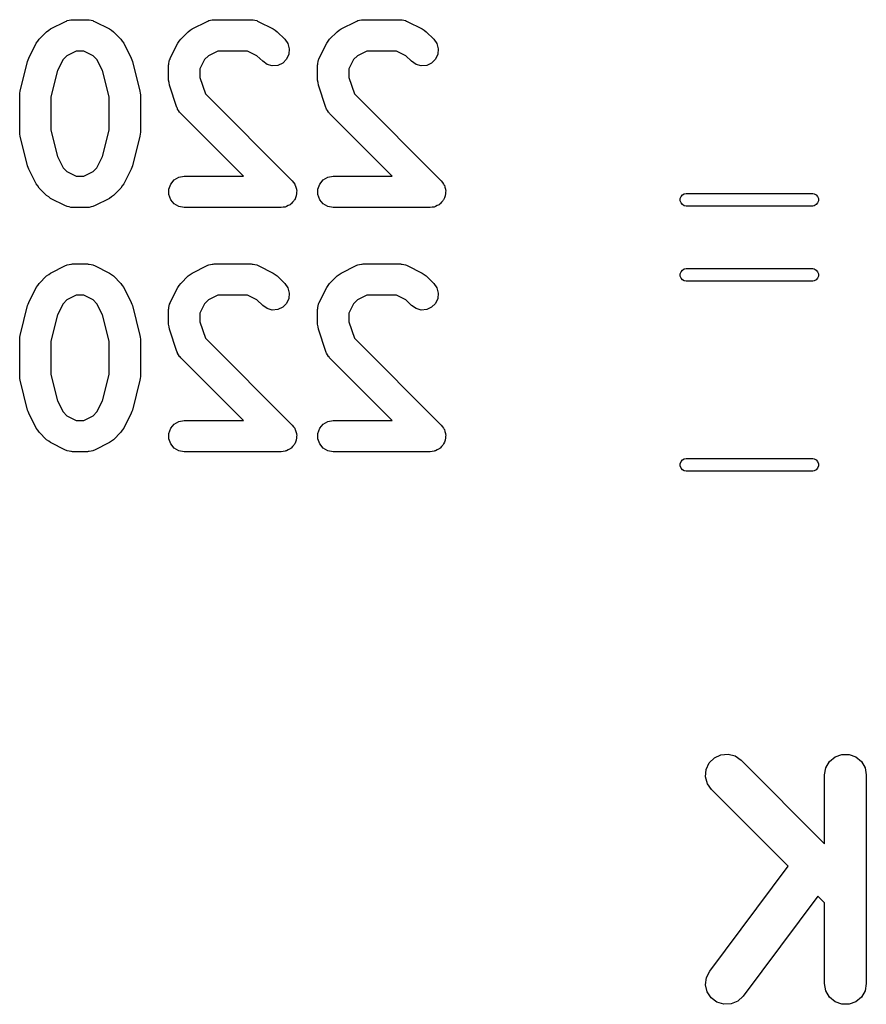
# Model space of a CAD drawing. Extents: x 81 to 161, y -172 to -32.
# Tile 25 of 32: x 128 to 136, y -100 to -91. Entities that reach past the tile are written whole.
import ezdxf

# ---------------------------------------------------------------- set-up
doc = ezdxf.new("R2010")
doc.units = 0
doc.header["$MEASUREMENT"] = 0
doc.layers.add('BLACK', color=7, linetype='CONTINUOUS')

msp = doc.modelspace()

# ---------------------------------------------------------------- linework, layer by layer
at = {"layer": 'BLACK', "linetype": 'CONTINUOUS'}
for p, q in [((128.141, -90.7619), (128.149, -90.7576)), ((128.149, -90.7576), (128.166, -90.7546)), ((128.166, -90.7546), (128.183, -90.7496)), ((128.183, -90.7496), (128.191, -90.7501)), ((128.191, -90.7501), (128.2, -90.7486)), ((128.2, -90.7486), (128.343, -90.7486)), ((128.343, -90.7486), (128.351, -90.7501)), ((128.351, -90.7501), (128.36, -90.7496)), ((128.36, -90.7496), (128.377, -90.7546)), ((128.377, -90.7546), (128.394, -90.7576)), ((128.394, -90.7576), (128.402, -90.7619)), ((129.498, -90.7619), (129.506, -90.7576)), ((129.506, -90.7576), (129.523, -90.7546)), ((129.523, -90.7546), (129.54, -90.7496)), ((129.54, -90.7496), (129.549, -90.7501)), ((129.549, -90.7501), (129.557, -90.7486)), ((129.557, -90.7486), (129.914, -90.7486)), ((129.914, -90.7486), (129.923, -90.7501)), ((129.923, -90.7501), (129.931, -90.7496)), ((129.931, -90.7496), (129.948, -90.7546)), ((129.948, -90.7546), (129.966, -90.7576)), ((129.966, -90.7576), (129.973, -90.7619)), ((130.927, -90.7619), (130.934, -90.7576)), ((130.934, -90.7576), (130.952, -90.7546)), ((130.952, -90.7546), (130.969, -90.7496)), ((130.969, -90.7496), (130.977, -90.7501)), ((130.977, -90.7501), (130.986, -90.7486)), ((130.986, -90.7486), (131.343, -90.7486)), ((131.343, -90.7486), (131.351, -90.7501)), ((131.351, -90.7501), (131.36, -90.7496)), ((131.36, -90.7496), (131.377, -90.7546)), ((131.377, -90.7546), (131.394, -90.7576)), ((131.394, -90.7576), (131.402, -90.7619)), ((127.951, -90.8639), (127.971, -90.8502)), ((127.971, -90.8502), (127.99, -90.8358)), ((127.99, -90.8358), (128.133, -90.7644)), ((128.133, -90.7644), (128.141, -90.7619)), ((128.402, -90.7619), (128.41, -90.7644)), ((128.41, -90.7644), (128.553, -90.8358)), ((128.553, -90.8358), (128.572, -90.8501)), ((128.572, -90.8501), (128.592, -90.8639)), ((129.308, -90.8639), (129.328, -90.8501)), ((129.328, -90.8501), (129.347, -90.8358)), ((129.347, -90.8358), (129.49, -90.7644)), ((129.49, -90.7644), (129.498, -90.7619)), ((129.973, -90.7619), (129.981, -90.7644)), ((129.981, -90.7644), (130.124, -90.8358)), ((130.124, -90.8358), (130.144, -90.8501)), ((130.144, -90.8501), (130.163, -90.8639)), ((130.737, -90.8639), (130.756, -90.8501)), ((130.756, -90.8501), (130.776, -90.8358)), ((130.776, -90.8358), (130.919, -90.7644)), ((130.919, -90.7644), (130.927, -90.7619)), ((131.402, -90.7619), (131.41, -90.7644)), ((131.41, -90.7644), (131.553, -90.8358)), ((131.553, -90.8358), (131.572, -90.8501)), ((131.572, -90.8501), (131.592, -90.8639)), ((127.866, -90.9551), (127.88, -90.9354)), ((127.88, -90.9354), (127.951, -90.8639)), ((128.592, -90.8639), (128.663, -90.9354)), ((128.663, -90.9354), (128.677, -90.955)), ((129.223, -90.9551), (129.237, -90.9354)), ((129.237, -90.9354), (129.308, -90.8639)), ((130.163, -90.8639), (130.235, -90.9354)), ((130.235, -90.9354), (130.265, -90.978)), ((130.652, -90.955), (130.665, -90.9354)), ((130.665, -90.9354), (130.737, -90.8639)), ((131.592, -90.8639), (131.663, -90.9354)), ((131.663, -90.9354), (131.693, -90.978)), ((127.78, -91.1172), (127.852, -90.9743)), ((127.852, -90.9743), (127.866, -90.9551)), ((128.677, -90.955), (128.691, -90.9743)), ((128.691, -90.9743), (128.763, -91.1172)), ((129.137, -91.1172), (129.209, -90.9743)), ((129.209, -90.9743), (129.223, -90.9551)), ((130.265, -90.978), (130.278, -91.0284)), ((130.278, -91.0284), (130.273, -91.0802)), ((130.566, -91.1172), (130.637, -90.9743)), ((130.637, -90.9743), (130.652, -90.955)), ((131.693, -90.978), (131.707, -91.0284)), ((131.707, -91.0284), (131.702, -91.0803)), ((127.769, -91.1479), (127.775, -91.1329)), ((127.775, -91.1329), (127.78, -91.1172)), ((128.109, -91.1303), (128.056, -91.2366)), ((128.146, -91.0933), (128.109, -91.1303)), ((128.235, -91.0486), (128.146, -91.0933)), ((128.307, -91.0486), (128.235, -91.0486)), ((128.397, -91.0933), (128.307, -91.0486)), ((128.434, -91.1303), (128.397, -91.0933)), ((128.487, -91.2366), (128.434, -91.1303)), ((128.763, -91.1172), (128.767, -91.1329)), ((128.767, -91.1329), (128.774, -91.1479)), ((129.127, -91.1503), (129.13, -91.133)), ((129.13, -91.133), (129.135, -91.1255)), ((129.135, -91.1255), (129.137, -91.1172)), ((129.466, -91.1303), (129.421, -91.2197)), ((129.503, -91.0933), (129.466, -91.1303)), ((129.593, -91.0486), (129.503, -91.0933)), ((129.879, -91.0486), (129.593, -91.0486)), ((129.968, -91.0933), (129.879, -91.0486)), ((130.023, -91.1475), (129.968, -91.0933)), ((130.251, -91.1275), (130.215, -91.1643)), ((130.273, -91.0802), (130.251, -91.1275)), ((130.556, -91.1503), (130.559, -91.133)), ((130.559, -91.133), (130.563, -91.1255)), ((130.563, -91.1255), (130.566, -91.1172)), ((130.895, -91.1303), (130.85, -91.2197)), ((130.932, -91.0933), (130.895, -91.1303)), ((131.021, -91.0486), (130.932, -91.0933)), ((131.307, -91.0486), (131.021, -91.0486)), ((131.397, -91.0933), (131.307, -91.0486)), ((131.451, -91.1475), (131.397, -91.0933)), ((131.68, -91.1275), (131.643, -91.1643)), ((131.702, -91.0803), (131.68, -91.1275)), ((127.697, -91.4336), (127.769, -91.1479)), ((128.774, -91.1479), (128.846, -91.4336)), ((129.121, -91.1843), (129.123, -91.1758)), ((129.121, -91.3271), (129.121, -91.1843)), ((129.122, -91.1671), (129.127, -91.1503)), ((129.123, -91.1758), (129.122, -91.1671)), ((129.421, -91.2197), (129.421, -91.3028)), ((130.065, -91.1774), (130.023, -91.1475)), ((130.115, -91.1909), (130.065, -91.1774)), ((130.167, -91.1863), (130.115, -91.1909)), ((130.215, -91.1643), (130.167, -91.1863)), ((130.55, -91.1843), (130.552, -91.1758)), ((130.55, -91.3271), (130.55, -91.1843)), ((130.551, -91.1671), (130.556, -91.1503)), ((130.552, -91.1758), (130.551, -91.1671)), ((130.85, -91.2197), (130.85, -91.3028)), ((131.494, -91.1774), (131.451, -91.1475)), ((131.544, -91.1909), (131.494, -91.1774)), ((131.596, -91.1863), (131.544, -91.1909)), ((131.643, -91.1643), (131.596, -91.1863)), ((128.056, -91.2366), (127.993, -91.4885)), ((128.55, -91.4885), (128.487, -91.2366)), ((129.421, -91.3028), (129.474, -91.4604)), ((130.85, -91.3028), (130.903, -91.4604)), ((129.126, -91.3508), (129.121, -91.3271)), ((129.129, -91.3746), (129.126, -91.3508)), ((129.201, -91.5889), (129.129, -91.3746)), ((130.554, -91.3508), (130.55, -91.3271)), ((130.558, -91.3746), (130.554, -91.3508)), ((130.629, -91.5889), (130.558, -91.3746)), ((127.693, -91.47), (127.696, -91.4519)), ((127.693, -91.8271), (127.693, -91.47)), ((127.696, -91.4519), (127.697, -91.4336)), ((127.993, -91.4885), (127.993, -91.8087)), ((128.55, -91.8087), (128.55, -91.4885)), ((128.846, -91.4336), (128.847, -91.4519)), ((128.847, -91.4519), (128.85, -91.47)), ((128.85, -91.47), (128.85, -91.8271)), ((129.474, -91.4604), (130.306, -92.2925)), ((130.903, -91.4604), (131.735, -92.2925)), ((129.205, -91.5965), (129.201, -91.5889)), ((129.207, -91.6048), (129.205, -91.5965)), ((129.217, -91.6192), (129.207, -91.6048)), ((130.633, -91.5965), (130.629, -91.5889)), ((130.635, -91.6048), (130.633, -91.5965)), ((130.646, -91.6192), (130.635, -91.6048)), ((129.225, -91.6347), (129.217, -91.6192)), ((129.232, -91.6404), (129.225, -91.6347)), ((129.237, -91.6475), (129.232, -91.6404)), ((129.838, -92.2486), (129.237, -91.6475)), ((130.654, -91.6347), (130.646, -91.6192)), ((130.66, -91.6404), (130.654, -91.6347)), ((130.665, -91.6475), (130.66, -91.6404)), ((131.266, -92.2486), (130.665, -91.6475)), ((127.696, -91.8452), (127.693, -91.8271)), ((127.697, -91.8635), (127.696, -91.8452)), ((127.769, -92.1492), (127.697, -91.8635)), ((127.993, -91.8087), (128.056, -92.0605)), ((128.487, -92.0605), (128.55, -91.8087)), ((128.846, -91.8635), (128.774, -92.1492)), ((128.847, -91.8452), (128.846, -91.8635)), ((128.85, -91.8271), (128.847, -91.8452)), ((128.056, -92.0605), (128.109, -92.1669)), ((128.434, -92.1669), (128.487, -92.0605)), ((127.775, -92.1642), (127.769, -92.1492)), ((127.78, -92.1799), (127.775, -92.1642)), ((128.109, -92.1669), (128.146, -92.2039)), ((128.397, -92.2039), (128.434, -92.1669)), ((128.767, -92.1642), (128.763, -92.1799)), ((128.774, -92.1492), (128.767, -92.1642)), ((127.852, -92.3228), (127.78, -92.1799)), ((128.146, -92.2039), (128.235, -92.2486)), ((128.235, -92.2486), (128.307, -92.2486)), ((128.307, -92.2486), (128.397, -92.2039)), ((128.763, -92.1799), (128.691, -92.3228)), ((129.175, -92.2837), (129.22, -92.2576)), ((129.22, -92.2576), (129.271, -92.2486)), ((129.271, -92.2486), (129.838, -92.2486)), ((130.604, -92.2837), (130.649, -92.2576)), ((130.649, -92.2576), (130.7, -92.2486)), ((130.7, -92.2486), (131.266, -92.2486)), ((127.866, -92.3421), (127.852, -92.3228)), ((127.88, -92.3618), (127.866, -92.3421)), ((127.951, -92.4332), (127.88, -92.3618)), ((128.663, -92.3618), (128.592, -92.4332)), ((128.677, -92.3421), (128.663, -92.3618)), ((128.691, -92.3228), (128.677, -92.3421)), ((129.124, -92.3725), (129.142, -92.3236)), ((129.142, -92.3236), (129.175, -92.2837)), ((130.306, -92.2925), (130.317, -92.3086)), ((130.317, -92.3086), (130.33, -92.3236)), ((130.33, -92.3236), (130.332, -92.3298)), ((130.332, -92.3298), (130.336, -92.3352)), ((130.336, -92.3352), (130.341, -92.3541)), ((130.341, -92.3541), (130.348, -92.3725)), ((130.552, -92.3725), (130.57, -92.3236)), ((130.57, -92.3236), (130.604, -92.2837)), ((131.735, -92.2925), (131.746, -92.3086)), ((131.746, -92.3086), (131.758, -92.3236)), ((131.758, -92.3236), (131.761, -92.3298)), ((131.761, -92.3298), (131.765, -92.3352)), ((131.765, -92.3352), (131.77, -92.3541)), ((131.77, -92.3541), (131.776, -92.3725)), ((127.971, -92.447), (127.951, -92.4332)), ((127.99, -92.4613), (127.971, -92.447)), ((128.572, -92.447), (128.553, -92.4613)), ((128.592, -92.4332), (128.572, -92.447)), ((129.124, -92.4246), (129.124, -92.3725)), ((129.142, -92.4736), (129.124, -92.4246)), ((130.337, -92.4552), (130.33, -92.4736)), ((130.345, -92.4374), (130.337, -92.4552)), ((130.348, -92.4246), (130.345, -92.4308)), ((130.345, -92.4308), (130.345, -92.4374)), ((130.348, -92.3725), (130.348, -92.3791)), ((130.348, -92.3791), (130.349, -92.3855)), ((130.349, -92.3855), (130.348, -92.405)), ((130.348, -92.405), (130.348, -92.4246)), ((130.552, -92.4246), (130.552, -92.3725)), ((130.57, -92.4736), (130.552, -92.4246)), ((131.765, -92.4552), (131.758, -92.4736)), ((131.773, -92.4374), (131.765, -92.4552)), ((131.774, -92.4308), (131.773, -92.4374)), ((131.776, -92.4246), (131.774, -92.4308)), ((131.776, -92.3725), (131.776, -92.3791)), ((131.776, -92.3791), (131.778, -92.3855)), ((131.778, -92.3855), (131.776, -92.405)), ((131.776, -92.405), (131.776, -92.4246)), ((134.027, -92.4634), (134.035, -92.4435)), ((134.035, -92.4435), (134.048, -92.4273)), ((134.048, -92.4273), (134.066, -92.4168)), ((134.066, -92.4168), (134.082, -92.414)), ((134.082, -92.414), (135.297, -92.414)), ((135.297, -92.414), (135.312, -92.4168)), ((135.312, -92.4168), (135.331, -92.4273)), ((135.331, -92.4273), (135.344, -92.4435)), ((135.344, -92.4435), (135.351, -92.4634)), ((128.133, -92.5327), (127.99, -92.4613)), ((128.141, -92.5352), (128.133, -92.5327)), ((128.149, -92.5395), (128.141, -92.5352)), ((128.166, -92.5426), (128.149, -92.5395)), ((128.183, -92.5476), (128.166, -92.5426)), ((128.191, -92.5471), (128.183, -92.5476)), ((128.2, -92.5486), (128.191, -92.5471)), ((128.343, -92.5486), (128.2, -92.5486)), ((128.351, -92.5471), (128.343, -92.5486)), ((128.36, -92.5476), (128.351, -92.5471)), ((128.377, -92.5426), (128.36, -92.5476)), ((128.394, -92.5395), (128.377, -92.5426)), ((128.402, -92.5352), (128.394, -92.5395)), ((128.41, -92.5327), (128.402, -92.5352)), ((128.553, -92.4613), (128.41, -92.5327)), ((129.175, -92.5135), (129.142, -92.4736)), ((129.22, -92.5395), (129.175, -92.5135)), ((129.271, -92.5486), (129.22, -92.5395)), ((130.2, -92.5486), (129.271, -92.5486)), ((130.219, -92.5452), (130.2, -92.5486)), ((130.239, -92.5435), (130.219, -92.5452)), ((130.245, -92.5407), (130.239, -92.5435)), ((130.251, -92.5395), (130.245, -92.5407)), ((130.268, -92.5297), (130.251, -92.5395)), ((130.286, -92.5214), (130.268, -92.5297)), ((130.291, -92.5168), (130.286, -92.5214)), ((130.296, -92.5135), (130.291, -92.5168)), ((130.309, -92.4985), (130.296, -92.5135)), ((130.323, -92.4846), (130.309, -92.4985)), ((130.326, -92.4786), (130.323, -92.4846)), ((130.33, -92.4736), (130.326, -92.4786)), ((130.604, -92.5135), (130.57, -92.4736)), ((130.649, -92.5395), (130.604, -92.5135)), ((130.7, -92.5486), (130.649, -92.5395)), ((131.629, -92.5486), (130.7, -92.5486)), ((131.648, -92.5452), (131.629, -92.5486)), ((131.667, -92.5435), (131.648, -92.5452)), ((131.673, -92.5407), (131.667, -92.5435)), ((131.68, -92.5395), (131.673, -92.5407)), ((131.697, -92.5297), (131.68, -92.5395)), ((131.715, -92.5214), (131.697, -92.5297)), ((131.719, -92.5168), (131.715, -92.5214)), ((131.725, -92.5135), (131.719, -92.5168)), ((131.738, -92.4985), (131.725, -92.5135)), ((131.751, -92.4846), (131.738, -92.4985)), ((131.754, -92.4786), (131.751, -92.4846)), ((131.758, -92.4736), (131.754, -92.4786)), ((134.027, -92.4846), (134.027, -92.4634)), ((134.035, -92.5045), (134.027, -92.4846)), ((134.048, -92.5207), (134.035, -92.5045)), ((134.066, -92.5313), (134.048, -92.5207)), ((134.082, -92.534), (134.066, -92.5313)), ((135.297, -92.534), (134.082, -92.534)), ((135.312, -92.5313), (135.297, -92.534)), ((135.331, -92.5207), (135.312, -92.5313)), ((135.344, -92.5045), (135.331, -92.5207)), ((135.351, -92.4846), (135.344, -92.5045)), ((135.351, -92.4634), (135.351, -92.4846)), ((127.99, -93.1758), (128.133, -93.1044)), ((128.133, -93.1044), (128.141, -93.1019)), ((128.141, -93.1019), (128.149, -93.0976)), ((128.149, -93.0976), (128.166, -93.0946)), ((128.166, -93.0946), (128.183, -93.0896)), ((128.183, -93.0896), (128.191, -93.0901)), ((128.191, -93.0901), (128.2, -93.0886)), ((128.2, -93.0886), (128.343, -93.0886)), ((128.343, -93.0886), (128.351, -93.0901)), ((128.351, -93.0901), (128.36, -93.0896)), ((128.36, -93.0896), (128.377, -93.0946)), ((128.377, -93.0946), (128.394, -93.0976)), ((128.394, -93.0976), (128.402, -93.1019)), ((128.402, -93.1019), (128.41, -93.1044)), ((128.41, -93.1044), (128.553, -93.1758)), ((129.347, -93.1758), (129.49, -93.1044)), ((129.49, -93.1044), (129.498, -93.1019)), ((129.498, -93.1019), (129.506, -93.0976)), ((129.506, -93.0976), (129.523, -93.0946)), ((129.523, -93.0946), (129.54, -93.0896)), ((129.54, -93.0896), (129.549, -93.0901)), ((129.549, -93.0901), (129.557, -93.0886)), ((129.557, -93.0886), (129.914, -93.0886)), ((129.914, -93.0886), (129.923, -93.0901)), ((129.923, -93.0901), (129.931, -93.0896)), ((129.931, -93.0896), (129.948, -93.0946)), ((129.948, -93.0946), (129.966, -93.0976)), ((129.966, -93.0976), (129.973, -93.1019)), ((129.973, -93.1019), (129.981, -93.1044)), ((129.981, -93.1044), (130.124, -93.1758)), ((130.776, -93.1758), (130.919, -93.1044)), ((130.919, -93.1044), (130.927, -93.1019)), ((130.927, -93.1019), (130.934, -93.0976)), ((130.934, -93.0976), (130.952, -93.0946)), ((130.952, -93.0946), (130.969, -93.0896)), ((130.969, -93.0896), (130.977, -93.0901)), ((130.977, -93.0901), (130.986, -93.0886)), ((130.986, -93.0886), (131.343, -93.0886)), ((131.343, -93.0886), (131.351, -93.0901)), ((131.351, -93.0901), (131.36, -93.0896)), ((131.36, -93.0896), (131.377, -93.0946)), ((131.377, -93.0946), (131.394, -93.0976)), ((131.394, -93.0976), (131.402, -93.1019)), ((131.402, -93.1019), (131.41, -93.1044)), ((131.41, -93.1044), (131.553, -93.1758)), ((127.88, -93.2754), (127.951, -93.2039)), ((127.951, -93.2039), (127.971, -93.1902)), ((127.971, -93.1902), (127.99, -93.1758)), ((128.553, -93.1758), (128.572, -93.1901)), ((128.572, -93.1901), (128.592, -93.2039)), ((128.592, -93.2039), (128.663, -93.2754)), ((129.237, -93.2754), (129.308, -93.2039)), ((129.308, -93.2039), (129.328, -93.1902)), ((129.328, -93.1902), (129.347, -93.1758)), ((130.124, -93.1758), (130.144, -93.1901)), ((130.144, -93.1901), (130.163, -93.2039)), ((130.163, -93.2039), (130.235, -93.2754)), ((130.665, -93.2754), (130.737, -93.2039)), ((130.737, -93.2039), (130.756, -93.1901)), ((130.756, -93.1901), (130.776, -93.1758)), ((131.553, -93.1758), (131.572, -93.1901)), ((131.572, -93.1901), (131.592, -93.2039)), ((131.592, -93.2039), (131.663, -93.2754)), ((134.027, -93.1834), (134.035, -93.1635)), ((134.027, -93.2046), (134.027, -93.1834)), ((134.035, -93.2245), (134.027, -93.2046)), ((134.035, -93.1635), (134.048, -93.1473)), ((134.048, -93.1473), (134.066, -93.1368)), ((134.066, -93.1368), (134.082, -93.134)), ((134.082, -93.134), (135.297, -93.134)), ((135.297, -93.134), (135.312, -93.1368)), ((135.312, -93.1368), (135.331, -93.1473)), ((135.331, -93.1473), (135.344, -93.1635)), ((135.344, -93.1635), (135.351, -93.1834)), ((135.351, -93.2046), (135.344, -93.2245)), ((135.351, -93.1834), (135.351, -93.2046)), ((127.852, -93.3143), (127.866, -93.2951)), ((127.866, -93.2951), (127.88, -93.2754)), ((128.663, -93.2754), (128.677, -93.295)), ((128.677, -93.295), (128.691, -93.3143)), ((129.209, -93.3143), (129.223, -93.2951)), ((129.223, -93.2951), (129.237, -93.2754)), ((130.235, -93.2754), (130.265, -93.318)), ((130.637, -93.3143), (130.652, -93.295)), ((130.652, -93.295), (130.665, -93.2754)), ((131.663, -93.2754), (131.693, -93.318)), ((134.048, -93.2407), (134.035, -93.2245)), ((134.066, -93.2513), (134.048, -93.2407)), ((134.082, -93.254), (134.066, -93.2513)), ((135.297, -93.254), (134.082, -93.254)), ((135.312, -93.2513), (135.297, -93.254)), ((135.331, -93.2407), (135.312, -93.2513)), ((135.344, -93.2245), (135.331, -93.2407)), ((127.78, -93.4572), (127.852, -93.3143)), ((128.235, -93.3886), (128.146, -93.4333)), ((128.307, -93.3886), (128.235, -93.3886)), ((128.397, -93.4333), (128.307, -93.3886)), ((128.691, -93.3143), (128.763, -93.4572)), ((129.137, -93.4572), (129.209, -93.3143)), ((129.593, -93.3886), (129.503, -93.4333)), ((129.879, -93.3886), (129.593, -93.3886)), ((129.968, -93.4333), (129.879, -93.3886)), ((130.265, -93.318), (130.278, -93.3684)), ((130.278, -93.3684), (130.273, -93.4202)), ((130.566, -93.4572), (130.637, -93.3143)), ((131.021, -93.3886), (130.932, -93.4333)), ((131.307, -93.3886), (131.021, -93.3886)), ((131.397, -93.4333), (131.307, -93.3886)), ((131.693, -93.318), (131.707, -93.3684)), ((131.707, -93.3684), (131.702, -93.4203)), ((127.697, -93.7736), (127.769, -93.4879)), ((127.769, -93.4879), (127.775, -93.4729)), ((127.775, -93.4729), (127.78, -93.4572)), ((128.109, -93.4703), (128.056, -93.5766)), ((128.146, -93.4333), (128.109, -93.4703)), ((128.434, -93.4703), (128.397, -93.4333)), ((128.487, -93.5766), (128.434, -93.4703)), ((128.763, -93.4572), (128.767, -93.4729)), ((128.767, -93.4729), (128.774, -93.4879)), ((128.774, -93.4879), (128.846, -93.7736)), ((129.122, -93.5071), (129.127, -93.4903)), ((129.127, -93.4903), (129.13, -93.473)), ((129.13, -93.473), (129.135, -93.4655)), ((129.135, -93.4655), (129.137, -93.4572)), ((129.466, -93.4703), (129.421, -93.5597)), ((129.503, -93.4333), (129.466, -93.4703)), ((130.023, -93.4875), (129.968, -93.4333)), ((130.065, -93.5174), (130.023, -93.4875)), ((130.251, -93.4675), (130.215, -93.5043)), ((130.273, -93.4202), (130.251, -93.4675)), ((130.551, -93.5071), (130.556, -93.4903)), ((130.556, -93.4903), (130.559, -93.473)), ((130.559, -93.473), (130.563, -93.4655)), ((130.563, -93.4655), (130.566, -93.4572)), ((130.895, -93.4703), (130.85, -93.5597)), ((130.932, -93.4333), (130.895, -93.4703)), ((131.451, -93.4875), (131.397, -93.4333)), ((131.494, -93.5174), (131.451, -93.4875)), ((131.68, -93.4675), (131.643, -93.5043)), ((131.702, -93.4203), (131.68, -93.4675)), ((128.056, -93.5766), (127.993, -93.8285)), ((128.55, -93.8285), (128.487, -93.5766)), ((129.121, -93.5243), (129.123, -93.5158)), ((129.121, -93.6671), (129.121, -93.5243)), ((129.123, -93.5158), (129.122, -93.5071)), ((129.421, -93.5597), (129.421, -93.6428)), ((130.115, -93.5309), (130.065, -93.5174)), ((130.167, -93.5263), (130.115, -93.5309)), ((130.215, -93.5043), (130.167, -93.5263)), ((130.55, -93.5243), (130.552, -93.5158)), ((130.55, -93.6671), (130.55, -93.5243)), ((130.552, -93.5158), (130.551, -93.5071)), ((130.85, -93.5597), (130.85, -93.6428)), ((131.544, -93.5309), (131.494, -93.5174)), ((131.596, -93.5263), (131.544, -93.5309)), ((131.643, -93.5043), (131.596, -93.5263)), ((129.126, -93.6908), (129.121, -93.6671)), ((129.421, -93.6428), (129.474, -93.8004)), ((130.554, -93.6908), (130.55, -93.6671)), ((130.85, -93.6428), (130.903, -93.8004)), ((127.696, -93.7919), (127.697, -93.7736)), ((128.846, -93.7736), (128.847, -93.7919)), ((129.129, -93.7146), (129.126, -93.6908)), ((129.201, -93.9289), (129.129, -93.7146)), ((130.558, -93.7146), (130.554, -93.6908)), ((130.629, -93.9289), (130.558, -93.7146)), ((127.693, -93.81), (127.696, -93.7919)), ((127.693, -94.1671), (127.693, -93.81)), ((127.993, -93.8285), (127.993, -94.1487)), ((128.55, -94.1487), (128.55, -93.8285)), ((128.847, -93.7919), (128.85, -93.81)), ((128.85, -93.81), (128.85, -94.1671)), ((129.474, -93.8004), (130.306, -94.6325)), ((130.903, -93.8004), (131.735, -94.6325)), ((129.205, -93.9365), (129.201, -93.9289)), ((129.207, -93.9448), (129.205, -93.9365)), ((129.217, -93.9592), (129.207, -93.9448)), ((129.225, -93.9747), (129.217, -93.9592)), ((130.633, -93.9365), (130.629, -93.9289)), ((130.635, -93.9448), (130.633, -93.9365)), ((130.646, -93.9592), (130.635, -93.9448)), ((130.654, -93.9747), (130.646, -93.9592)), ((129.232, -93.9804), (129.225, -93.9747)), ((129.237, -93.9875), (129.232, -93.9804)), ((129.838, -94.5886), (129.237, -93.9875)), ((130.66, -93.9804), (130.654, -93.9747)), ((130.665, -93.9875), (130.66, -93.9804)), ((131.266, -94.5886), (130.665, -93.9875)), ((127.993, -94.1487), (128.056, -94.4005)), ((128.487, -94.4005), (128.55, -94.1487)), ((127.696, -94.1852), (127.693, -94.1671)), ((127.697, -94.2035), (127.696, -94.1852)), ((127.769, -94.4892), (127.697, -94.2035)), ((128.846, -94.2035), (128.774, -94.4892)), ((128.847, -94.1852), (128.846, -94.2035)), ((128.85, -94.1671), (128.847, -94.1852)), ((128.056, -94.4005), (128.109, -94.5069)), ((128.434, -94.5069), (128.487, -94.4005)), ((127.775, -94.5042), (127.769, -94.4892)), ((127.78, -94.5199), (127.775, -94.5042)), ((127.852, -94.6628), (127.78, -94.5199)), ((128.109, -94.5069), (128.146, -94.5439)), ((128.397, -94.5439), (128.434, -94.5069)), ((128.763, -94.5199), (128.691, -94.6628)), ((128.767, -94.5042), (128.763, -94.5199)), ((128.774, -94.4892), (128.767, -94.5042)), ((128.146, -94.5439), (128.235, -94.5886)), ((128.235, -94.5886), (128.307, -94.5886)), ((128.307, -94.5886), (128.397, -94.5439)), ((129.142, -94.6636), (129.175, -94.6237)), ((129.175, -94.6237), (129.22, -94.5976)), ((129.22, -94.5976), (129.271, -94.5886)), ((129.271, -94.5886), (129.838, -94.5886)), ((130.57, -94.6636), (130.604, -94.6237)), ((130.604, -94.6237), (130.649, -94.5976)), ((130.649, -94.5976), (130.7, -94.5886)), ((130.7, -94.5886), (131.266, -94.5886)), ((127.866, -94.6821), (127.852, -94.6628)), ((127.88, -94.7018), (127.866, -94.6821)), ((127.951, -94.7732), (127.88, -94.7018)), ((128.663, -94.7018), (128.592, -94.7732)), ((128.677, -94.6821), (128.663, -94.7018)), ((128.691, -94.6628), (128.677, -94.6821)), ((129.124, -94.7125), (129.142, -94.6636)), ((129.124, -94.7646), (129.124, -94.7125)), ((130.306, -94.6325), (130.317, -94.6486)), ((130.317, -94.6486), (130.33, -94.6636)), ((130.33, -94.6636), (130.332, -94.6698)), ((130.332, -94.6698), (130.336, -94.6752)), ((130.336, -94.6752), (130.341, -94.6941)), ((130.341, -94.6941), (130.348, -94.7125)), ((130.348, -94.7125), (130.348, -94.7191)), ((130.348, -94.7191), (130.349, -94.7255)), ((130.552, -94.7125), (130.57, -94.6636)), ((130.552, -94.7646), (130.552, -94.7125)), ((131.735, -94.6325), (131.746, -94.6486)), ((131.746, -94.6486), (131.758, -94.6636)), ((131.758, -94.6636), (131.761, -94.6698)), ((131.761, -94.6698), (131.765, -94.6752)), ((131.765, -94.6752), (131.77, -94.6941)), ((131.77, -94.6941), (131.776, -94.7125)), ((131.776, -94.7125), (131.776, -94.7191)), ((131.776, -94.7191), (131.778, -94.7255)), ((127.971, -94.787), (127.951, -94.7732)), ((127.99, -94.8013), (127.971, -94.787)), ((128.133, -94.8727), (127.99, -94.8013)), ((128.553, -94.8013), (128.41, -94.8727)), ((128.572, -94.787), (128.553, -94.8013)), ((128.592, -94.7732), (128.572, -94.787)), ((129.142, -94.8136), (129.124, -94.7646)), ((129.175, -94.8535), (129.142, -94.8136)), ((130.33, -94.8136), (130.326, -94.8186)), ((130.337, -94.7952), (130.33, -94.8136)), ((130.345, -94.7774), (130.337, -94.7952)), ((130.348, -94.7646), (130.345, -94.7708)), ((130.345, -94.7708), (130.345, -94.7774)), ((130.349, -94.7255), (130.348, -94.745)), ((130.348, -94.745), (130.348, -94.7646)), ((130.57, -94.8136), (130.552, -94.7646)), ((130.604, -94.8535), (130.57, -94.8136)), ((131.758, -94.8136), (131.754, -94.8186)), ((131.765, -94.7952), (131.758, -94.8136)), ((131.773, -94.7774), (131.765, -94.7952)), ((131.774, -94.7708), (131.773, -94.7774)), ((131.776, -94.7646), (131.774, -94.7708)), ((131.778, -94.7255), (131.776, -94.745)), ((131.776, -94.745), (131.776, -94.7646)), ((128.141, -94.8752), (128.133, -94.8727)), ((128.149, -94.8795), (128.141, -94.8752)), ((128.166, -94.8826), (128.149, -94.8795)), ((128.183, -94.8876), (128.166, -94.8826)), ((128.191, -94.8871), (128.183, -94.8876)), ((128.2, -94.8886), (128.191, -94.8871)), ((128.343, -94.8886), (128.2, -94.8886)), ((128.351, -94.8871), (128.343, -94.8886)), ((128.36, -94.8876), (128.351, -94.8871)), ((128.377, -94.8826), (128.36, -94.8876)), ((128.394, -94.8795), (128.377, -94.8826)), ((128.402, -94.8752), (128.394, -94.8795)), ((128.41, -94.8727), (128.402, -94.8752)), ((129.22, -94.8795), (129.175, -94.8535)), ((129.271, -94.8886), (129.22, -94.8795)), ((130.2, -94.8886), (129.271, -94.8886)), ((130.219, -94.8852), (130.2, -94.8886)), ((130.239, -94.8835), (130.219, -94.8852)), ((130.245, -94.8807), (130.239, -94.8835)), ((130.251, -94.8795), (130.245, -94.8807)), ((130.268, -94.8697), (130.251, -94.8795)), ((130.286, -94.8614), (130.268, -94.8697)), ((130.291, -94.8568), (130.286, -94.8614)), ((130.296, -94.8535), (130.291, -94.8568)), ((130.309, -94.8385), (130.296, -94.8535)), ((130.323, -94.8246), (130.309, -94.8385)), ((130.326, -94.8186), (130.323, -94.8246)), ((130.649, -94.8795), (130.604, -94.8535)), ((130.7, -94.8886), (130.649, -94.8795)), ((131.629, -94.8886), (130.7, -94.8886)), ((131.648, -94.8852), (131.629, -94.8886)), ((131.667, -94.8835), (131.648, -94.8852)), ((131.673, -94.8807), (131.667, -94.8835)), ((131.68, -94.8795), (131.673, -94.8807)), ((131.697, -94.8697), (131.68, -94.8795)), ((131.715, -94.8614), (131.697, -94.8697)), ((131.719, -94.8568), (131.715, -94.8614)), ((131.725, -94.8535), (131.719, -94.8568)), ((131.738, -94.8385), (131.725, -94.8535)), ((131.751, -94.8246), (131.738, -94.8385)), ((131.754, -94.8186), (131.751, -94.8246)), ((134.027, -95.0034), (134.035, -94.9835)), ((134.027, -95.0246), (134.027, -95.0034)), ((134.035, -94.9835), (134.048, -94.9673)), ((134.048, -94.9673), (134.066, -94.9568)), ((134.066, -94.9568), (134.082, -94.954)), ((134.082, -94.954), (135.297, -94.954)), ((135.297, -94.954), (135.312, -94.9568)), ((135.312, -94.9568), (135.331, -94.9673)), ((135.331, -94.9673), (135.344, -94.9835)), ((135.344, -94.9835), (135.351, -95.0034)), ((135.351, -95.0034), (135.351, -95.0246)), ((134.035, -95.0445), (134.027, -95.0246)), ((134.048, -95.0607), (134.035, -95.0445)), ((134.066, -95.0713), (134.048, -95.0607)), ((134.082, -95.074), (134.066, -95.0713)), ((135.297, -95.074), (134.082, -95.074)), ((135.312, -95.0713), (135.297, -95.074)), ((135.331, -95.0607), (135.312, -95.0713)), ((135.344, -95.0445), (135.331, -95.0607)), ((135.351, -95.0246), (135.344, -95.0445)), ((134.305, -97.87), (134.354, -97.8209)), ((134.354, -97.8209), (134.417, -97.7916)), ((134.417, -97.7916), (134.486, -97.7855)), ((134.486, -97.7855), (134.553, -97.8035)), ((134.553, -97.8035), (134.61, -97.8433)), ((135.458, -97.8562), (135.511, -97.8116)), ((135.511, -97.8116), (135.577, -97.7878)), ((135.577, -97.7878), (135.646, -97.7878)), ((135.646, -97.7878), (135.711, -97.8116)), ((135.711, -97.8116), (135.765, -97.8562)), ((134.275, -97.933), (134.305, -97.87)), ((134.61, -97.8433), (135.411, -98.6448)), ((135.411, -97.9848), (135.423, -97.9164)), ((135.423, -97.9164), (135.458, -97.8562)), ((135.765, -97.8562), (135.799, -97.9164)), ((135.799, -97.9164), (135.811, -97.9848)), ((134.269, -98.0022), (134.275, -97.933)), ((134.287, -98.0693), (134.269, -98.0022)), ((135.411, -98.6448), (135.411, -97.9848)), ((135.811, -97.9848), (135.811, -99.9848)), ((134.327, -98.1262), (134.287, -98.0693)), ((135.062, -98.8607), (134.327, -98.1262)), ((134.309, -99.8648), (135.062, -98.8607)), ((135.347, -99.1464), (134.629, -100.105)), ((135.411, -99.2105), (135.347, -99.1464)), ((135.411, -99.9848), (135.411, -99.2105)), ((134.277, -99.9267), (134.309, -99.8648)), ((134.269, -99.9957), (134.277, -99.9267)), ((134.285, -100.063), (134.269, -99.9957)), ((135.423, -100.053), (135.411, -99.9848)), ((135.811, -99.9848), (135.799, -100.053)), ((134.323, -100.121), (134.285, -100.063)), ((135.458, -100.113), (135.423, -100.053)), ((135.799, -100.053), (135.765, -100.113)), ((134.378, -100.163), (134.323, -100.121)), ((134.445, -100.183), (134.378, -100.163)), ((134.514, -100.18), (134.445, -100.183)), ((134.578, -100.152), (134.514, -100.18)), ((134.629, -100.105), (134.578, -100.152)), ((135.511, -100.158), (135.458, -100.113)), ((135.577, -100.182), (135.511, -100.158)), ((135.646, -100.182), (135.577, -100.182)), ((135.711, -100.158), (135.646, -100.182)), ((135.765, -100.113), (135.711, -100.158))]:
    msp.add_line(p, q, dxfattribs=at)

doc.saveas('drawing.dxf')
